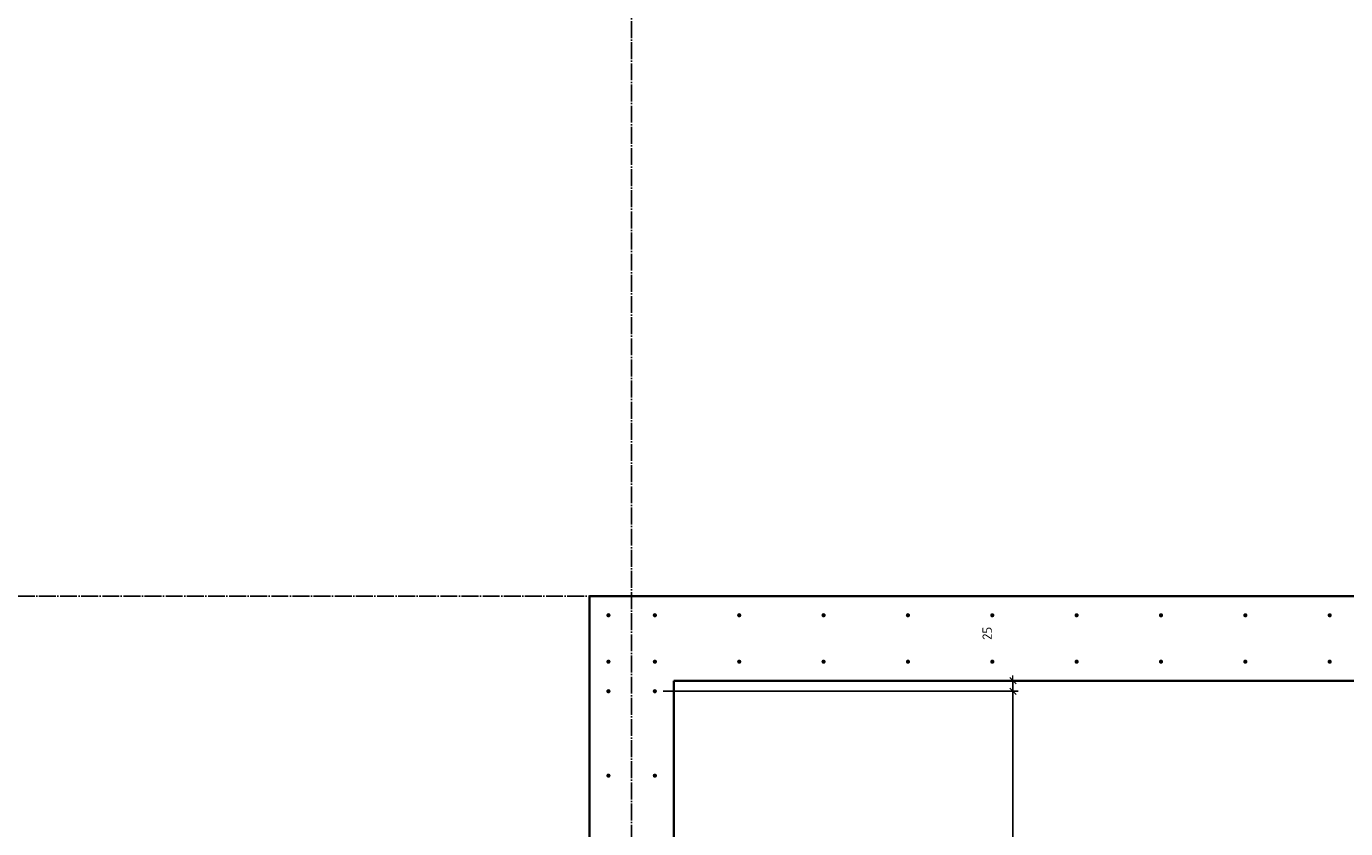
# Model space of a CAD drawing. Header units: millimetres. Extents: x 27309 to 183995, y -852 to 48500.
# Tile 67 of 93: x 162645 to 165773, y 30650 to 32550. Entities that reach past the tile are written whole.
import ezdxf

# ---------------------------------------------------------------- set-up
doc = ezdxf.new("R2010")
doc.units = ezdxf.units.MM
doc.header["$PDMODE"] = 65
doc.linetypes.add('______11', pattern=[50, 40, -5, 0, -5])
doc.linetypes.add('______5', pattern=[110, 80, -10, 10, -10])
doc.layers.add('Арм.стержн. Выпуски', color=180, linetype='Continuous', lineweight=35)
doc.layers.add('Размерная линия_ общее', color=7, linetype='Continuous', lineweight=13)
doc.layers.add('Осевая линия_ общее', color=7, linetype='______5', lineweight=13, true_color=0xa0a0a0)
doc.styles.add('ISOCPEUR', font='ISOCPEUR')
doc.dimstyles.new('DIMSTYLE_3', dxfattribs={"dimtxt": 22, "dimasz": 25, "dimexe": 0, "dimexo": 0, "dimgap": 11, "dimtad": 2, "dimdec": 0, "dimrnd": 5, "dimzin": 12, "dimdsep": 46, "dimtxsty": 'ISOCPEUR', "dimblk1": 'ALL_ML_STRICH', "dimblk2": 'ALL_ML_STRICH', "dimsah": 1, "dimcen": 0, "dimclrd": 7, "dimclre": 256, "dimclrt": 7, "dimadec": 0, "dimazin": 0, "dimtfac": 1, "dimtdec": 0, "dimtix": 1, "dimtmove": 2, "dimatfit": 3, "dimfxl": 0, "dimtzin": 0, "dimlwd": 0, "dimlwe": -3, "dimarcsym": 0})
doc.dimstyles.new('DIMSTYLE_5', dxfattribs={"dimtxt": 22, "dimasz": 25, "dimexe": 0, "dimexo": 0, "dimgap": 11, "dimtad": 2, "dimdec": 0, "dimrnd": 5, "dimzin": 12, "dimdsep": 46, "dimtxsty": 'ISOCPEUR', "dimblk1": 'ALL_ML_STRICH', "dimblk2": 'ALL_ML_STRICH', "dimsah": 1, "dimcen": 0, "dimclrd": 7, "dimclre": 256, "dimclrt": 7, "dimadec": 0, "dimazin": 0, "dimtfac": 1, "dimtdec": 0, "dimtix": 1, "dimtmove": 2, "dimatfit": 3, "dimfxl": 0, "dimtvp": 1.2, "dimtzin": 0, "dimlwd": 0, "dimlwe": -3, "dimarcsym": 0})

# ---------------------------------------------------------------- blocks, each defined once
blk = doc.blocks.new('ALL_ML_STRICH')
at = {"color": 0, "linetype": 'ByBlock', "lineweight": -2}
for p, q in [((-1, 0), (0.5, 0)), ((-0.3, -0.3), (0.3, 0.3)), ((0, -0.5), (0, 0.5))]:
    blk.add_line(p, q, dxfattribs=at)
blk = doc.blocks.new('*D153')
at = {"layer": 'DEFPOINTS', "color": 7, "linetype": 'Continuous', "lineweight": 13, "transparency": 33554687}
for p in [(164135, 30975), (164135, 29975), (164983.8, 29975)]:
    blk.add_point(p, dxfattribs=at)
at = {"layer": 'Размерная линия_ общее', "color": 253, "linetype": 'Continuous', "lineweight": -2, "true_color": 0xa0a0a0, "transparency": 33554687}
for p, q in [((164155, 30975), (164983.8, 30975)), ((164155, 29975), (164983.8, 29975))]:
    blk.add_line(p, q, dxfattribs=at)
at = {"layer": 'Размерная линия_ общее', "color": 7, "linetype": 'Continuous', "lineweight": -2, "transparency": 33554687}
blk.add_line((164983.8, 29975), (164983.8, 30975), dxfattribs=at)
at = {"layer": 'Размерная линия_ общее', "color": 7, "linetype": 'Continuous', "lineweight": 13, "transparency": 33554687, "xscale": 25, "yscale": 25, "zscale": 25}
for p, rotation in [((164983.8, 30975), 90), ((164983.8, 29975), 270)]:
    blk.add_blockref('ALL_ML_STRICH', p, dxfattribs=dict(at, rotation=rotation))
at = {"layer": 'Размерная линия_ общее', "color": 7, "linetype": 'Continuous', "lineweight": 13, "transparency": 33554687, "insert": (164911.8, 30437.6), "char_height": 22, "width": 1.1, "attachment_point": 1, "rotation": 90, "line_spacing_factor": 0.60241, "style": 'ISOCPEUR'}
blk.add_mtext('5х200', dxfattribs=at)
blk = doc.blocks.new('*D154')
at = {"layer": 'DEFPOINTS', "color": 7, "linetype": 'Continuous', "lineweight": 13, "transparency": 33554687}
for p in [(164625.3, 31000), (164135, 30975), (164983.8, 30975)]:
    blk.add_point(p, dxfattribs=at)
at = {"layer": 'Размерная линия_ общее', "color": 253, "linetype": 'Continuous', "lineweight": -2, "true_color": 0xa0a0a0, "transparency": 33554687}
for p, q in [((164983.8, 31000), (164983.8, 31000)), ((164155, 30975), (164983.8, 30975))]:
    blk.add_line(p, q, dxfattribs=at)
at = {"layer": 'Размерная линия_ общее', "color": 7, "linetype": 'Continuous', "lineweight": -2, "transparency": 33554687}
blk.add_line((164983.8, 30975), (164983.8, 31000), dxfattribs=at)
at = {"layer": 'Размерная линия_ общее', "color": 7, "linetype": 'Continuous', "lineweight": 13, "transparency": 33554687, "xscale": 25, "yscale": 25, "zscale": 25}
for p, rotation in [((164983.8, 31000), 90), ((164983.8, 30975), 270)]:
    blk.add_blockref('ALL_ML_STRICH', p, dxfattribs=dict(at, rotation=rotation))
at = {"layer": 'Размерная линия_ общее', "color": 7, "linetype": 'Continuous', "lineweight": 13, "transparency": 33554687, "insert": (164922.7, 31112.2), "char_height": 22, "width": 44, "attachment_point": 5, "rotation": 90, "style": 'ISOCPEUR'}
blk.add_mtext('\\A1;{25}', dxfattribs=at)
blk = doc.blocks.new('*D609')
at = {"layer": 'DEFPOINTS', "color": 7, "linetype": 'Continuous', "lineweight": 13, "transparency": 33554687}
for p in [(167135, 31045), (164135, 29795), (164135, 28639)]:
    blk.add_point(p, dxfattribs=at)
at = {"layer": 'Размерная линия_ общее', "color": 253, "linetype": 'Continuous', "lineweight": -2, "true_color": 0xa0a0a0, "transparency": 33554687}
for p, q in [((167135, 31025), (167135, 28639)), ((164135, 29775), (164135, 28639))]:
    blk.add_line(p, q, dxfattribs=at)
at = {"layer": 'Размерная линия_ общее', "color": 7, "linetype": 'Continuous', "lineweight": -2, "transparency": 33554687}
blk.add_line((164135, 28639), (167135, 28639), dxfattribs=at)
at = {"layer": 'Размерная линия_ общее', "color": 7, "linetype": 'Continuous', "lineweight": 13, "transparency": 33554687, "xscale": 25, "yscale": 25, "zscale": 25, "rotation": 180}
blk.add_blockref('ALL_ML_STRICH', (164135, 28639), dxfattribs=at)
at = {"layer": 'Размерная линия_ общее', "color": 7, "linetype": 'Continuous', "lineweight": 13, "transparency": 33554687, "xscale": 25, "yscale": 25, "zscale": 25}
blk.add_blockref('ALL_ML_STRICH', (167135, 28639), dxfattribs=at)
at = {"layer": 'Размерная линия_ общее', "color": 7, "linetype": 'Continuous', "lineweight": 13, "transparency": 33554687, "insert": (165553.6, 28711), "char_height": 22, "width": 1.1, "attachment_point": 1, "line_spacing_factor": 0.60241, "style": 'ISOCPEUR'}
blk.add_mtext('15х200=3000', dxfattribs=at)

msp = doc.modelspace()

# ---------------------------------------------------------------- hatches: boundary and pattern name
at = {"layer": 'Арм.стержн. Выпуски', "linetype": 'Continuous', "lineweight": 35, "transparency": 33554687}
for points in [[(164030, 31155), (164029.6, 31156.9), (164028.5, 31158.5), (164026.9, 31159.6), (164025, 31160), (164023.1, 31159.6), (164021.5, 31158.5), (164020.4, 31156.9), (164020, 31155), (164020.4, 31153.1), (164021.5, 31151.5), (164023.1, 31150.4), (164025, 31150), (164026.9, 31150.4), (164028.5, 31151.5), (164029.6, 31153.1)], [(164140, 31155), (164139.6, 31156.9), (164138.5, 31158.5), (164136.9, 31159.6), (164135, 31160), (164133.1, 31159.6), (164131.5, 31158.5), (164130.4, 31156.9), (164130, 31155), (164130.4, 31153.1), (164131.5, 31151.5), (164133.1, 31150.4), (164135, 31150), (164136.9, 31150.4), (164138.5, 31151.5), (164139.6, 31153.1)], [(164340, 31155), (164339.6, 31156.9), (164338.5, 31158.5), (164336.9, 31159.6), (164335, 31160), (164333.1, 31159.6), (164331.5, 31158.5), (164330.4, 31156.9), (164330, 31155), (164330.4, 31153.1), (164331.5, 31151.5), (164333.1, 31150.4), (164335, 31150), (164336.9, 31150.4), (164338.5, 31151.5), (164339.6, 31153.1)], [(164540, 31155), (164539.6, 31156.9), (164538.5, 31158.5), (164536.9, 31159.6), (164535, 31160), (164533.1, 31159.6), (164531.5, 31158.5), (164530.4, 31156.9), (164530, 31155), (164530.4, 31153.1), (164531.5, 31151.5), (164533.1, 31150.4), (164535, 31150), (164536.9, 31150.4), (164538.5, 31151.5), (164539.6, 31153.1)], [(164740, 31155), (164739.6, 31156.9), (164738.5, 31158.5), (164736.9, 31159.6), (164735, 31160), (164733.1, 31159.6), (164731.5, 31158.5), (164730.4, 31156.9), (164730, 31155), (164730.4, 31153.1), (164731.5, 31151.5), (164733.1, 31150.4), (164735, 31150), (164736.9, 31150.4), (164738.5, 31151.5), (164739.6, 31153.1)], [(164940, 31155), (164939.6, 31156.9), (164938.5, 31158.5), (164936.9, 31159.6), (164935, 31160), (164933.1, 31159.6), (164931.5, 31158.5), (164930.4, 31156.9), (164930, 31155), (164930.4, 31153.1), (164931.5, 31151.5), (164933.1, 31150.4), (164935, 31150), (164936.9, 31150.4), (164938.5, 31151.5), (164939.6, 31153.1)], [(165140, 31155), (165139.6, 31156.9), (165138.5, 31158.5), (165136.9, 31159.6), (165135, 31160), (165133.1, 31159.6), (165131.5, 31158.5), (165130.4, 31156.9), (165130, 31155), (165130.4, 31153.1), (165131.5, 31151.5), (165133.1, 31150.4), (165135, 31150), (165136.9, 31150.4), (165138.5, 31151.5), (165139.6, 31153.1)], [(165340, 31155), (165339.6, 31156.9), (165338.5, 31158.5), (165336.9, 31159.6), (165335, 31160), (165333.1, 31159.6), (165331.5, 31158.5), (165330.4, 31156.9), (165330, 31155), (165330.4, 31153.1), (165331.5, 31151.5), (165333.1, 31150.4), (165335, 31150), (165336.9, 31150.4), (165338.5, 31151.5), (165339.6, 31153.1)], [(165540, 31155), (165539.6, 31156.9), (165538.5, 31158.5), (165536.9, 31159.6), (165535, 31160), (165533.1, 31159.6), (165531.5, 31158.5), (165530.4, 31156.9), (165530, 31155), (165530.4, 31153.1), (165531.5, 31151.5), (165533.1, 31150.4), (165535, 31150), (165536.9, 31150.4), (165538.5, 31151.5), (165539.6, 31153.1)], [(165740, 31155), (165739.6, 31156.9), (165738.5, 31158.5), (165736.9, 31159.6), (165735, 31160), (165733.1, 31159.6), (165731.5, 31158.5), (165730.4, 31156.9), (165730, 31155), (165730.4, 31153.1), (165731.5, 31151.5), (165733.1, 31150.4), (165735, 31150), (165736.9, 31150.4), (165738.5, 31151.5), (165739.6, 31153.1)], [(164030, 31045), (164029.6, 31046.9), (164028.5, 31048.5), (164026.9, 31049.6), (164025, 31050), (164023.1, 31049.6), (164021.5, 31048.5), (164020.4, 31046.9), (164020, 31045), (164020.4, 31043.1), (164021.5, 31041.5), (164023.1, 31040.4), (164025, 31040), (164026.9, 31040.4), (164028.5, 31041.5), (164029.6, 31043.1)], [(164140, 31045), (164139.6, 31046.9), (164138.5, 31048.5), (164136.9, 31049.6), (164135, 31050), (164133.1, 31049.6), (164131.5, 31048.5), (164130.4, 31046.9), (164130, 31045), (164130.4, 31043.1), (164131.5, 31041.5), (164133.1, 31040.4), (164135, 31040), (164136.9, 31040.4), (164138.5, 31041.5), (164139.6, 31043.1)], [(164340, 31045), (164339.6, 31046.9), (164338.5, 31048.5), (164336.9, 31049.6), (164335, 31050), (164333.1, 31049.6), (164331.5, 31048.5), (164330.4, 31046.9), (164330, 31045), (164330.4, 31043.1), (164331.5, 31041.5), (164333.1, 31040.4), (164335, 31040), (164336.9, 31040.4), (164338.5, 31041.5), (164339.6, 31043.1)], [(164540, 31045), (164539.6, 31046.9), (164538.5, 31048.5), (164536.9, 31049.6), (164535, 31050), (164533.1, 31049.6), (164531.5, 31048.5), (164530.4, 31046.9), (164530, 31045), (164530.4, 31043.1), (164531.5, 31041.5), (164533.1, 31040.4), (164535, 31040), (164536.9, 31040.4), (164538.5, 31041.5), (164539.6, 31043.1)], [(164740, 31045), (164739.6, 31046.9), (164738.5, 31048.5), (164736.9, 31049.6), (164735, 31050), (164733.1, 31049.6), (164731.5, 31048.5), (164730.4, 31046.9), (164730, 31045), (164730.4, 31043.1), (164731.5, 31041.5), (164733.1, 31040.4), (164735, 31040), (164736.9, 31040.4), (164738.5, 31041.5), (164739.6, 31043.1)], [(164940, 31045), (164939.6, 31046.9), (164938.5, 31048.5), (164936.9, 31049.6), (164935, 31050), (164933.1, 31049.6), (164931.5, 31048.5), (164930.4, 31046.9), (164930, 31045), (164930.4, 31043.1), (164931.5, 31041.5), (164933.1, 31040.4), (164935, 31040), (164936.9, 31040.4), (164938.5, 31041.5), (164939.6, 31043.1)], [(165140, 31045), (165139.6, 31046.9), (165138.5, 31048.5), (165136.9, 31049.6), (165135, 31050), (165133.1, 31049.6), (165131.5, 31048.5), (165130.4, 31046.9), (165130, 31045), (165130.4, 31043.1), (165131.5, 31041.5), (165133.1, 31040.4), (165135, 31040), (165136.9, 31040.4), (165138.5, 31041.5), (165139.6, 31043.1)], [(165340, 31045), (165339.6, 31046.9), (165338.5, 31048.5), (165336.9, 31049.6), (165335, 31050), (165333.1, 31049.6), (165331.5, 31048.5), (165330.4, 31046.9), (165330, 31045), (165330.4, 31043.1), (165331.5, 31041.5), (165333.1, 31040.4), (165335, 31040), (165336.9, 31040.4), (165338.5, 31041.5), (165339.6, 31043.1)], [(165540, 31045), (165539.6, 31046.9), (165538.5, 31048.5), (165536.9, 31049.6), (165535, 31050), (165533.1, 31049.6), (165531.5, 31048.5), (165530.4, 31046.9), (165530, 31045), (165530.4, 31043.1), (165531.5, 31041.5), (165533.1, 31040.4), (165535, 31040), (165536.9, 31040.4), (165538.5, 31041.5), (165539.6, 31043.1)], [(165740, 31045), (165739.6, 31046.9), (165738.5, 31048.5), (165736.9, 31049.6), (165735, 31050), (165733.1, 31049.6), (165731.5, 31048.5), (165730.4, 31046.9), (165730, 31045), (165730.4, 31043.1), (165731.5, 31041.5), (165733.1, 31040.4), (165735, 31040), (165736.9, 31040.4), (165738.5, 31041.5), (165739.6, 31043.1)], [(164030, 30975), (164029.6, 30976.9), (164028.5, 30978.5), (164026.9, 30979.6), (164025, 30980), (164023.1, 30979.6), (164021.5, 30978.5), (164020.4, 30976.9), (164020, 30975), (164020.4, 30973.1), (164021.5, 30971.5), (164023.1, 30970.4), (164025, 30970), (164026.9, 30970.4), (164028.5, 30971.5), (164029.6, 30973.1)], [(164140, 30975), (164139.6, 30976.9), (164138.5, 30978.5), (164136.9, 30979.6), (164135, 30980), (164133.1, 30979.6), (164131.5, 30978.5), (164130.4, 30976.9), (164130, 30975), (164130.4, 30973.1), (164131.5, 30971.5), (164133.1, 30970.4), (164135, 30970), (164136.9, 30970.4), (164138.5, 30971.5), (164139.6, 30973.1)], [(164030, 30775), (164029.6, 30776.9), (164028.5, 30778.5), (164026.9, 30779.6), (164025, 30780), (164023.1, 30779.6), (164021.5, 30778.5), (164020.4, 30776.9), (164020, 30775), (164020.4, 30773.1), (164021.5, 30771.5), (164023.1, 30770.4), (164025, 30770), (164026.9, 30770.4), (164028.5, 30771.5), (164029.6, 30773.1)], [(164140, 30775), (164139.6, 30776.9), (164138.5, 30778.5), (164136.9, 30779.6), (164135, 30780), (164133.1, 30779.6), (164131.5, 30778.5), (164130.4, 30776.9), (164130, 30775), (164130.4, 30773.1), (164131.5, 30771.5), (164133.1, 30770.4), (164135, 30770), (164136.9, 30770.4), (164138.5, 30771.5), (164139.6, 30773.1)]]:
    msp.add_hatch(color=4, dxfattribs=at).paths.add_polyline_path(points)

# ---------------------------------------------------------------- linework, layer by layer
at = {"color": 7, "linetype": 'Continuous', "lineweight": 35, "transparency": 33554687}
for p, q in [((163980, 29950), (163980, 31200)), ((163980, 31200), (164180, 31200)), ((164180, 31200), (167280, 31200)), ((167280, 31000), (164180, 31000)), ((164180, 31000), (164180, 29950))]:
    msp.add_line(p, q, dxfattribs=at)
at = {"layer": 'Осевая линия_ общее', "color": 253, "linetype": '______11', "lineweight": -3, "true_color": 0xa0a0a0, "transparency": 33554687}
for p, q in [((164080, 46340), (164080, 27662.1)), ((125200, 31200), (169325.4, 31200))]:
    msp.add_line(p, q, dxfattribs=at)

# ---------------------------------------------------------------- dimensions: what is measured, and where the dimension line sits
at = {"layer": 'Размерная линия_ общее', "color": 7, "linetype": 'Continuous', "lineweight": 13, "transparency": 33554687}
dim = msp.add_linear_dim(base=(164983.8, 31000), p1=(164155, 30975), p2=(164983.8, 31000), angle=90, dimstyle='DIMSTYLE_5', override={"dimpost": '<>', "dimclrd": 7, "dimclre": 253, "dimclrt": 7, "dimlwd": 0, "dimlwe": 65533}, dxfattribs=at)
dim.commit()
dim.dimension.update_dxf_attribs({"geometry": '*D154', "text_midpoint": (164922.7, 31112.2), "dimtype": 160})
dim = msp.add_linear_dim(base=(167135, 28639), p1=(164135, 29775), p2=(167135, 31025), text='15х200=3000', dimstyle='DIMSTYLE_3', override={"dimpost": '<>', "dimclrd": 7, "dimclre": 253, "dimclrt": 7, "dimlwd": 0, "dimlwe": 65533}, dxfattribs=at)
dim.commit()
dim.dimension.update_dxf_attribs({"geometry": '*D609', "text_midpoint": (165635, 28650), "dimtype": 160})
dim = msp.add_linear_dim(base=(164983.8, 30975), p1=(164155, 29975), p2=(164155, 30975), angle=90, text='5х200', dimstyle='DIMSTYLE_3', override={"dimpost": '<>', "dimclrd": 7, "dimclre": 253, "dimclrt": 7, "dimlwd": 0, "dimlwe": 65533}, dxfattribs=at)
dim.commit()
dim.dimension.update_dxf_attribs({"geometry": '*D153', "text_midpoint": (164972.8, 30475), "dimtype": 160})

doc.saveas('drawing.dxf')
